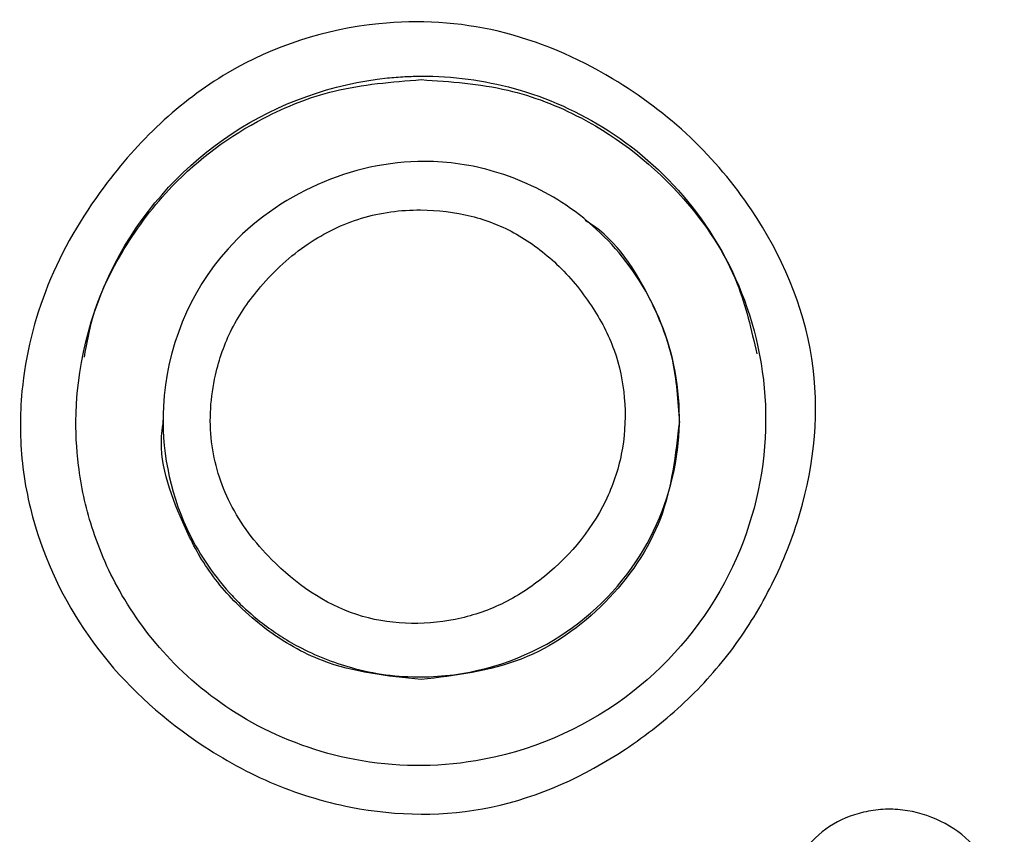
# Model space of a CAD drawing. Header units: millimetres. Extents: x 0 to 768, y 0 to 594.
# Tile 13 of 145: x 136.73 to 140.54, y 167.53 to 170.68. Entities that reach past the tile are written whole.
import ezdxf

# ---------------------------------------------------------------- set-up
doc = ezdxf.new("R2010")
doc.units = ezdxf.units.MM
doc.header["$LTSCALE"] = 2.75

msp = doc.modelspace()

# ---------------------------------------------------------------- linework, layer by layer
for p, q in [((137.2818, 169.1304), (137.2818, 169.1142)), ((139.2818, 169.1255), (139.2818, 169.1374))]:
    msp.add_line(p, q)
for points, knots in [([(138.1181, 170.6656), (138.2728, 170.6811), (138.5918, 170.662), (139.0024, 170.484), (139.3315, 170.2377), (139.6263, 169.8875), (139.8463, 169.3844), (139.7951, 168.8611), (139.6484, 168.4942), (139.4983, 168.2461), (139.3057, 168.0304), (139.0054, 167.7944), (138.5689, 167.5929), (138.0752, 167.599), (137.6913, 167.7192), (137.3469, 167.9127), (137.0104, 168.2224), (136.8043, 168.6149), (136.7274, 168.9617), (136.7264, 169.2915), (136.8193, 169.6661), (137.076, 170.1049), (137.4968, 170.5115), (137.9125, 170.6448), (138.1181, 170.6656)], [0, 0, 0, 0, 0.0484944, 0.0987597, 0.1384766, 0.1769337, 0.2420453, 0.305068, 0.3359796, 0.3658432, 0.39559, 0.4261673, 0.4854422, 0.5424047, 0.5768366, 0.611327, 0.6662227, 0.7184948, 0.748134, 0.7772495, 0.8214676, 0.867397, 0.9355197, 1, 1, 1, 1]), ([(138.1508, 170.4555), (137.9391, 170.4335), (137.5197, 170.2842), (137.0686, 169.7978), (136.9331, 169.3014), (136.9504, 168.9399), (137.0025, 168.7002), (137.1199, 168.4345), (137.3241, 168.167), (137.6291, 167.9354), (138.034, 167.7892), (138.5502, 167.7832), (139.0881, 168.0101), (139.4868, 168.47), (139.6468, 169.0139), (139.5863, 169.536), (139.3586, 169.9644), (139.0287, 170.2636), (138.6582, 170.4293), (138.3815, 170.466), (138.217, 170.4612), (138.1734, 170.4578), (138.1508, 170.4555)], [0, 0, 0, 0, 0.076565, 0.153156, 0.229773, 0.253642, 0.282898, 0.317561, 0.357633, 0.403111, 0.453981, 0.510228, 0.585317, 0.655863, 0.721874, 0.783358, 0.840322, 0.892781, 0.940749, 0.984251, 0.991845, 1, 1, 1, 1]), ([(136.9774, 169.3747), (136.9863, 169.4248), (137.0126, 169.5722), (137.1257, 169.8014), (137.3358, 170.081), (137.6208, 170.2904), (137.9571, 170.4239), (138.1683, 170.4403), (138.2818, 170.4491)], [0, 0, 0, 0, 0.083543, 0.245816, 0.413236, 0.654214, 0.81414, 1, 1, 1, 1]), ([(138.2818, 170.4491), (138.3946, 170.4414), (138.6091, 170.4267), (138.97, 170.2858), (139.2886, 170.0331), (139.5111, 169.6992), (139.5604, 169.4798), (139.5811, 169.3877)], [0, 0, 0, 0, 0.1851539, 0.352147, 0.6303587, 0.8447879, 1, 1, 1, 1]), ([(138.2948, 170.1327), (138.3869, 170.1325), (138.5797, 170.103), (138.8618, 169.9713), (139.1112, 169.7322), (139.276, 169.3897), (139.2993, 168.975), (139.1366, 168.554), (138.7786, 168.223), (138.3578, 168.1134), (138.0256, 168.1582), (137.8198, 168.2401), (137.6791, 168.331), (137.5931, 168.4056), (137.4836, 168.5188), (137.326, 168.7563), (137.231, 169.2458), (137.4939, 169.9046), (138.0149, 170.133), (138.2948, 170.1327)], [0, 0, 0, 0, 0.044057, 0.093382, 0.147978, 0.207839, 0.272957, 0.343321, 0.418916, 0.499726, 0.543676, 0.579123, 0.606041, 0.624412, 0.634222, 0.68242, 0.759919, 0.86608, 1, 1, 1, 1]), ([(138.2796, 169.9446), (138.2022, 169.9449), (138.0476, 169.9249), (137.8317, 169.819), (137.6647, 169.6648), (137.542, 169.4897), (137.4702, 169.2846), (137.4539, 169.0481), (137.5322, 168.7949), (137.7182, 168.5508), (138.015, 168.343), (138.3534, 168.3316), (138.599, 168.4123), (138.8197, 168.5576), (138.9933, 168.7695), (139.0695, 169.0225), (139.0762, 169.2157), (139.0368, 169.406), (138.9435, 169.5823), (138.8157, 169.7364), (138.6567, 169.8574), (138.4747, 169.9293), (138.3457, 169.9444), (138.2796, 169.9446)], [0, 0, 0, 0, 0.046341, 0.092249, 0.141967, 0.181309, 0.219316, 0.27108, 0.32092, 0.375062, 0.453963, 0.53043, 0.568375, 0.607943, 0.687889, 0.725997, 0.764899, 0.802862, 0.84147, 0.883697, 0.922541, 0.960439, 1, 1, 1, 1]), ([(139.2818, 169.1374), (139.2759, 169.22), (139.2646, 169.3782), (139.1557, 169.6417), (139.0375, 169.8314), (138.9224, 169.9003), (138.917, 169.9035)], [0, 0, 0, 0, 0.2813504, 0.5392019, 0.9784382, 1, 1, 1, 1]), ([(138.2818, 168.1262), (138.1509, 168.14), (137.9364, 168.1625), (137.7078, 168.2954), (137.5544, 168.4259), (137.4344, 168.5718), (137.3233, 168.8027), (137.2589, 168.9949), (137.282, 169.1135), (137.2821, 169.1141)], [0, 0, 0, 0, 0.249318, 0.408543, 0.499534, 0.638191, 0.767793, 0.998907, 1, 1, 1, 1]), ([(139.2814, 169.1256), (139.267, 168.9971), (139.2379, 168.7386), (139.0097, 168.4088), (138.6786, 168.1741), (138.4144, 168.1422), (138.2818, 168.1262)], [0, 0, 0, 0, 0.246197, 0.495496, 0.746725, 1, 1, 1, 1]), ([(140.022, 166.2794), (140.0274, 166.2894), (140.0398, 166.3125), (140.0654, 166.3493), (140.1023, 166.3989), (140.1509, 166.4589), (140.2065, 166.5228), (140.2609, 166.5814), (140.3304, 166.658), (140.4108, 166.7704), (140.49, 166.9156), (140.5386, 167.0676), (140.5406, 167.2167), (140.5113, 167.3367), (140.4675, 167.4286), (140.4036, 167.5091), (140.2973, 167.5852), (140.1727, 167.6225), (140.0701, 167.626), (139.9722, 167.6114), (139.8587, 167.5656), (139.7527, 167.4611), (139.6848, 167.3149), (139.67, 167.2038), (139.6619, 167.1434)], [0, 0, 0, 0, 0.013686, 0.031768, 0.054316, 0.088552, 0.125317, 0.156974, 0.18538, 0.25058, 0.323888, 0.385256, 0.44196, 0.502569, 0.533424, 0.564875, 0.62645, 0.688834, 0.719651, 0.750278, 0.808427, 0.864578, 0.926449, 1, 1, 1, 1])]:
    msp.add_open_spline(points, degree=3, knots=knots)

doc.saveas('drawing.dxf')
